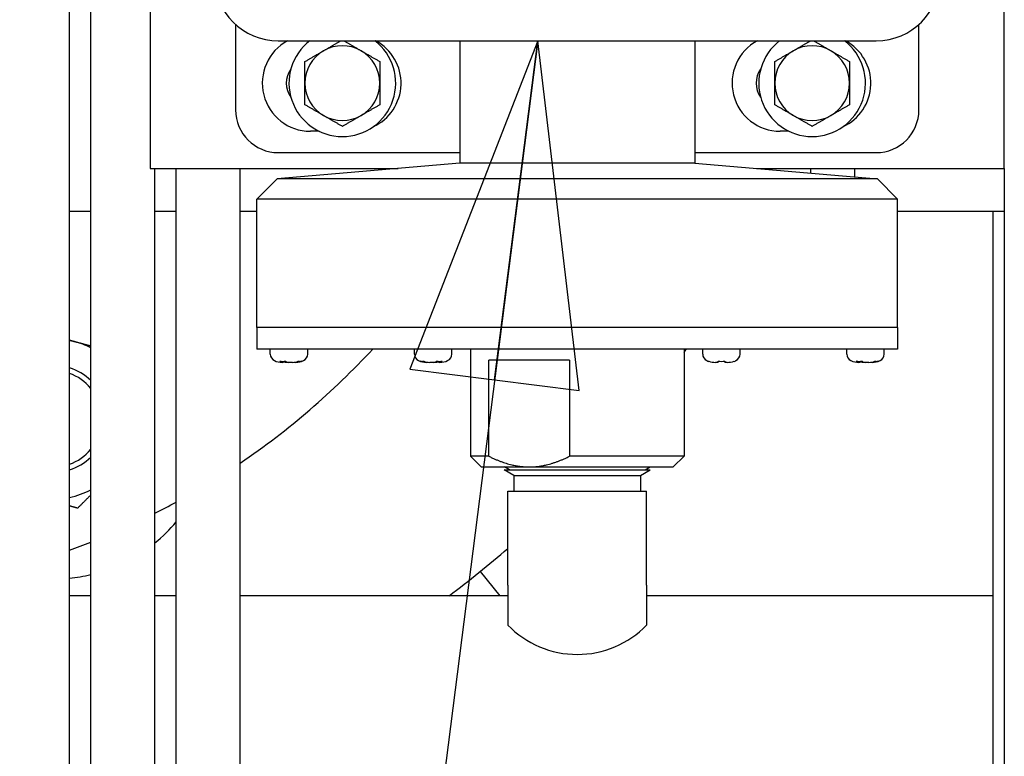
# Model space of a CAD drawing. Header units: inches. Extents: x 4 to 540, y 12 to 340.
# Tile 9 of 122: x 65.89 to 71.65, y 123.26 to 127.57. Entities that reach past the tile are written whole.
import ezdxf

# ---------------------------------------------------------------- set-up
doc = ezdxf.new("R2010")
doc.units = ezdxf.units.IN
doc.header["$LTSCALE"] = 16
doc.header["$MEASUREMENT"] = 0
doc.layers.get('0').update_dxf_attribs({"lineweight": 25})
doc.layers.add('DIMEN', color=7, linetype='Continuous', lineweight=25)
doc.styles.get("Standard").update_dxf_attribs({"font": 'arial.ttf'})
doc.dimstyles.new('DEFAULT-ANSI$7', dxfattribs={"dimscale": 16, "dimtxt": 0.125, "dimasz": 0.125, "dimexe": 0.125, "dimexo": 0.0625, "dimgap": 0.031496, "dimtad": 0, "dimtih": 1, "dimtoh": 1, "dimrnd": 1e-08, "dimzin": 4, "dimdsep": 46, "dimtxsty": 'Standard', "dimblk": 'Filled-1', "dimcen": 0.09, "dimdle": 0.393701, "dimclrd": 256, "dimclre": 256, "dimclrt": 256, "dimadec": 0, "dimazin": 1, "dimtfac": 1.504, "dimtofl": 0, "dimtmove": 0, "dimatfit": 3, "dimldrblk": 'Filled-1', "dimfxl": 1, "dimtolj": 1, "dimtzin": 4, "dimlwd": 25, "dimlwe": 25, "dimarcsym": 0})

# ---------------------------------------------------------------- blocks, each defined once
blk = doc.blocks.new('Filled-1')
at = {"color": 0}
for p, q in [((0, 0), (-1, 0.25)), ((-1, 0.25), (-1, -0.25)), ((-1, 0), (0, 0)), ((-1, -0.25), (0, 0))]:
    blk.add_line(p, q, dxfattribs=at)
at = {"color": 0, "flags": 128}
blk.add_lwpolyline([(-1, -0.25), (0, 0), (-1, 0.25), (-1, -0.25)], dxfattribs=at)
at = {"color": 0}
blk.add_solid([(-1, -0.25), (0, 0), (-1, 0.25), (-1, -0.25)], dxfattribs=at)

msp = doc.modelspace()

# ---------------------------------------------------------------- linework, layer by layer
for p, q in [((66.1803, 115.1385), (66.1803, 132.4657)), ((66.3053, 115.1385), (66.3053, 132.4657)), ((66.6527, 128.701), (66.6527, 126.701)), ((71.6527, 126.701), (71.6527, 128.2621)), ((67.1527, 127.5444), (67.1527, 127.0445)), ((71.1527, 127.0445), (71.1527, 127.5444)), ((67.4027, 127.4489), (70.9027, 127.4489)), ((68.4652, 127.4489), (68.4652, 126.7945)), ((69.8402, 127.4489), (69.8402, 126.7945)), ((67.6415, 126.9198), (67.5902, 126.9198)), ((70.3915, 126.9198), (70.3402, 126.9198)), ((67.4027, 126.7945), (68.3402, 126.7945)), ((68.4652, 126.7945), (68.4652, 126.732)), ((69.8402, 126.7945), (69.8402, 126.732)), ((69.9652, 126.7945), (70.9027, 126.7945)), ((66.6527, 126.701), (68.1036, 126.701)), ((66.6803, 115.1385), (66.6803, 126.701)), ((66.8053, 115.1385), (66.8053, 126.701)), ((67.1803, 115.1385), (67.1803, 126.701)), ((68.4652, 126.732), (67.3953, 126.6403)), ((69.8402, 126.732), (68.4652, 126.732)), ((69.8402, 126.732), (70.9101, 126.6403)), ((70.2019, 126.701), (71.6527, 126.701)), ((70.7777, 126.6517), (70.7777, 126.701)), ((70.7777, 126.6517), (70.7777, 126.701)), ((71.6527, 126.701), (71.6527, 115.1385)), ((67.3953, 126.6403), (67.2777, 126.5227)), ((70.9101, 126.6403), (67.3953, 126.6403)), ((70.9101, 126.6403), (71.0277, 126.5227)), ((71.0277, 126.5227), (67.2777, 126.5227)), ((67.2777, 125.7701), (67.2777, 126.5227)), ((71.0277, 125.7701), (71.0277, 126.5227)), ((66.1803, 126.451), (66.3053, 126.451)), ((66.6803, 126.451), (66.8053, 126.451)), ((67.1803, 126.451), (67.2777, 126.451)), ((71.0277, 126.451), (71.6527, 126.451)), ((71.5882, 119.3151), (71.5882, 126.451)), ((71.0277, 125.7701), (67.2777, 125.7701)), ((71.0277, 125.7701), (67.2777, 125.7701)), ((67.2777, 125.7701), (67.2777, 125.6451)), ((71.0277, 125.7701), (71.0277, 125.6451)), ((71.0277, 125.6451), (67.2777, 125.6451)), ((67.3557, 125.6153), (67.3557, 125.6451)), ((67.5747, 125.6153), (67.5747, 125.6451)), ((68.1995, 125.6153), (68.1995, 125.6451)), ((68.4185, 125.6153), (68.4185, 125.6451)), ((68.5277, 125.6451), (68.5277, 125.0176)), ((69.7777, 125.6451), (69.7777, 125.0176)), ((69.887, 125.6153), (69.887, 125.6451)), ((70.106, 125.6153), (70.106, 125.6451)), ((70.7307, 125.6153), (70.7307, 125.6451)), ((70.9497, 125.6153), (70.9497, 125.6451)), ((67.4314, 125.567), (67.426, 125.567)), ((67.4651, 125.567), (67.4455, 125.567)), ((67.4849, 125.567), (67.4651, 125.567)), ((67.5044, 125.567), (67.4991, 125.567)), ((67.5044, 125.567), (67.5044, 125.567)), ((68.2751, 125.567), (68.2698, 125.567)), ((68.2698, 125.567), (68.2698, 125.567)), ((68.3091, 125.567), (68.2893, 125.567)), ((68.3287, 125.567), (68.3091, 125.567)), ((68.3482, 125.567), (68.3429, 125.567)), ((68.6356, 125.0176), (68.6356, 125.5801)), ((69.1074, 125.5801), (68.6356, 125.5801)), ((69.1074, 125.5801), (69.1074, 125.0176)), ((69.977, 125.567), (69.9625, 125.567)), ((70.0305, 125.567), (70.016, 125.567)), ((70.8064, 125.567), (70.801, 125.567)), ((70.8401, 125.567), (70.8205, 125.567)), ((70.8599, 125.567), (70.8401, 125.567)), ((70.8794, 125.567), (70.8741, 125.567)), ((70.8794, 125.567), (70.8794, 125.567)), ((68.6356, 125.0176), (68.5277, 125.0176)), ((68.5902, 124.9551), (68.5277, 125.0176)), ((69.7777, 125.0176), (69.1074, 125.0176)), ((69.7152, 124.9551), (69.7777, 125.0176)), ((68.5902, 124.9551), (68.8715, 124.9551)), ((68.7255, 124.9381), (68.7254, 124.9376)), ((68.7254, 124.9376), (69.58, 124.9376)), ((68.7816, 124.9052), (68.7254, 124.9376)), ((68.7255, 124.9381), (69.58, 124.9381)), ((68.7554, 124.9381), (68.726, 124.9551)), ((68.8715, 124.9551), (69.7152, 124.9551)), ((69.5239, 124.9052), (69.58, 124.9376)), ((69.5501, 124.9381), (69.5795, 124.9551)), ((69.58, 124.9381), (69.58, 124.9376)), ((68.7816, 124.9052), (69.5239, 124.9052)), ((68.7816, 124.9052), (68.7816, 124.8138)), ((69.5239, 124.9052), (69.5239, 124.8138)), ((68.7465, 124.8138), (69.559, 124.8138)), ((68.7465, 124.2638), (68.7465, 124.8138)), ((69.559, 124.2638), (69.559, 124.8138)), ((68.7013, 124.201), (68.5858, 124.3437)), ((68.7465, 124.2638), (68.7465, 124.0292)), ((69.559, 124.2638), (69.559, 124.0292)), ((66.3053, 124.201), (66.1803, 124.201)), ((66.8053, 124.201), (66.6803, 124.201)), ((68.7465, 124.201), (67.1803, 124.201)), ((71.5882, 124.201), (69.559, 124.201))]:
    msp.add_line(p, q)
for centre, radius, start, end in [((67.4027, 127.8239), 0.375, 180, 270), ((70.9027, 127.8239), 0.375, 270, 0), ((67.5902, 127.201), 0.2812, 118.1856, 270), ((67.7777, 127.201), 0.3125, 127.5069, 52.4931), ((67.8402, 127.201), 0.2812, 294.62432, 61.8144), ((70.3402, 127.201), 0.2812, 118.1856, 270), ((70.5277, 127.201), 0.3125, 127.5069, 52.4931), ((70.5902, 127.201), 0.2812, 294.62432, 61.8144), ((67.7777, 127.201), 0.219, 120, 180), ((67.7777, 127.201), 0.219, 60, 120), ((67.7777, 127.201), 0.219, 0, 60), ((70.5277, 127.201), 0.219, 120, 180), ((70.5277, 127.201), 0.219, 60, 120), ((70.5277, 127.201), 0.219, 0, 60), ((67.5902, 127.201), 0.1406, 144.11403, 215.88597), ((70.3402, 127.201), 0.1406, 144.11403, 215.88597), ((67.7777, 127.201), 0.219, 180, 240), ((67.7777, 127.201), 0.219, 300, 0), ((70.5277, 127.201), 0.219, 180, 240), ((70.5277, 127.201), 0.219, 300, 0), ((67.4027, 127.0445), 0.25, 180, 270), ((70.9027, 127.0445), 0.25, 270, 0), ((67.7777, 127.201), 0.219, 240, 300), ((70.5277, 127.201), 0.219, 240, 300), ((66.0878, 125.2365), 0.4688, 75, 78.62152), ((66.0878, 125.2365), 0.4687, 62.35789, 75), ((64.6527, 128.701), 4.5, 304.17172, 317.22751), ((67.3977, 125.6153), 0.042, 180, 245.21217), ((67.5327, 125.6153), 0.042, 294.78783, 0), ((68.2415, 125.6153), 0.042, 180, 245.21217), ((68.3765, 125.6153), 0.042, 294.78783, 0), ((64.6527, 129.201), 6.25, 325.08479, 325.32338), ((69.929, 125.6153), 0.042, 180, 245.21217), ((70.064, 125.6153), 0.042, 294.78783, 0), ((70.7727, 125.6153), 0.042, 180, 245.21217), ((70.9077, 125.6153), 0.042, 294.78783, 0), ((67.426, 125.6765), 0.1095, 245.21217, 270), ((67.5044, 125.6765), 0.1095, 270, 294.78783), ((68.2698, 125.6765), 0.1095, 245.21217, 270), ((68.3482, 125.6765), 0.1095, 270, 294.78783), ((69.9573, 125.6765), 0.1095, 245.21217, 250.9725), ((70.0357, 125.6765), 0.1095, 289.0275, 294.78783), ((70.801, 125.6765), 0.1095, 245.21217, 270), ((70.8794, 125.6765), 0.1095, 270, 294.78783), ((66.0878, 125.2365), 0.3125, 45.89936, 72.78646), ((66.0878, 125.2365), 0.2813, 39.35377, 70.80311), ((66.0878, 125.2365), 0.2812, 289.19689, 320.64623), ((66.0878, 125.2365), 0.3125, 287.21354, 314.10064), ((66.0878, 125.2365), 0.4687, 281.37848, 297.64211), ((64.6527, 128.701), 4.5, 296.77988, 298.57716), ((66.0878, 125.2365), 0.9375, 309.19588, 319.93431), ((64.6527, 128.701), 4.5, 289.8436, 291.54493), ((64.6527, 129.201), 6.25, 306.8699, 310.91965), ((66.0878, 125.2365), 0.9375, 275.66113, 283.4133), ((69.1527, 124.424), 0.5665, 224.18216, 315.81784)]:
    msp.add_arc(centre, radius, start, end)
for points, weights in [([(67.6682, 127.3907), (67.7155, 127.418), (67.7691, 127.4489)], [1, 1.035234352, 1.00505099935]), ([(67.7864, 127.4489), (67.8399, 127.418), (67.8872, 127.3907)], [1.00505099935, 1.035234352, 1]), ([(70.4182, 127.3907), (70.4655, 127.418), (70.5191, 127.4489)], [1, 1.035234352, 1.00505099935]), ([(70.5364, 127.4489), (70.5899, 127.418), (70.6372, 127.3907)], [1.00505099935, 1.035234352, 1]), ([(67.5587, 127.3275), (67.6174, 127.3614), (67.6682, 127.3907)], [1, 1.0379548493, 1]), ([(67.8872, 127.3907), (67.9381, 127.3614), (67.9967, 127.3275)], [1, 1.0379548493, 1]), ([(70.3087, 127.3275), (70.3674, 127.3614), (70.4182, 127.3907)], [1, 1.0379548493, 1]), ([(70.6372, 127.3907), (70.6881, 127.3614), (70.7467, 127.3275)], [1, 1.0379548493, 1]), ([(67.5587, 127.201), (67.5587, 127.2597), (67.5587, 127.3275)], [1, 1.0379548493, 1]), ([(67.9967, 127.3275), (67.9967, 127.2597), (67.9967, 127.201)], [1, 1.0379548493, 1]), ([(70.3087, 127.201), (70.3087, 127.2597), (70.3087, 127.3275)], [1, 1.0379548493, 1]), ([(70.7467, 127.3275), (70.7467, 127.2597), (70.7467, 127.201)], [1, 1.0379548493, 1]), ([(67.5587, 127.0746), (67.5587, 127.1424), (67.5587, 127.201)], [1, 1.0379548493, 1]), ([(67.9967, 127.201), (67.9967, 127.1424), (67.9967, 127.0746)], [1, 1.0379548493, 1]), ([(70.3087, 127.0746), (70.3087, 127.1424), (70.3087, 127.201)], [1, 1.0379548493, 1]), ([(70.7467, 127.201), (70.7467, 127.1424), (70.7467, 127.0746)], [1, 1.0379548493, 1]), ([(67.6682, 127.0114), (67.6174, 127.0407), (67.5587, 127.0746)], [1, 1.0379548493, 1]), ([(67.9967, 127.0746), (67.9381, 127.0407), (67.8872, 127.0114)], [1, 1.0379548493, 1]), ([(70.4182, 127.0114), (70.3674, 127.0407), (70.3087, 127.0746)], [1, 1.0379548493, 1]), ([(70.7467, 127.0746), (70.6881, 127.0407), (70.6372, 127.0114)], [1, 1.0379548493, 1]), ([(67.7777, 126.9482), (67.7191, 126.982), (67.6682, 127.0114)], [1, 1.0379548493, 1]), ([(67.8872, 127.0114), (67.8364, 126.982), (67.7777, 126.9482)], [1, 1.0379548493, 1]), ([(70.5277, 126.9482), (70.4691, 126.982), (70.4182, 127.0114)], [1, 1.0379548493, 1]), ([(70.6372, 127.0114), (70.5864, 126.982), (70.5277, 126.9482)], [1, 1.0379548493, 1]), ([(66.1803, 125.697), (66.1947, 125.6931), (66.2091, 125.6893)], [1.01950368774, 1.01021624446, 1]), ([(66.2091, 125.6893), (66.2567, 125.6765), (66.3053, 125.6635)], [1, 1.03452894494, 1.05844809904]), ([(67.4314, 125.567), (67.4324, 125.5703), (67.4334, 125.5731)], [1, 1.03269350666, 1.06327098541]), ([(67.4455, 125.567), (67.4469, 125.5695), (67.4482, 125.5716)], [1, 1.02421509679, 1.04726935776]), ([(67.4991, 125.567), (67.499, 125.5675), (67.4988, 125.568)], [1, 1.00480195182, 1.00955825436]), ([(67.5034, 125.5688), (67.5039, 125.5679), (67.5044, 125.567)], [1.01749486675, 1.00882451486, 1]), ([(68.2698, 125.567), (68.2703, 125.5679), (68.2708, 125.5688)], [1, 1.00882451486, 1.01749486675]), ([(68.2754, 125.568), (68.2753, 125.5675), (68.2751, 125.567)], [1.00955825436, 1.00480195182, 1]), ([(68.326, 125.5716), (68.3273, 125.5695), (68.3287, 125.567)], [1.04726935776, 1.02421509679, 1]), ([(68.3408, 125.5731), (68.3418, 125.5703), (68.3429, 125.567)], [1.06327098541, 1.03269350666, 1]), ([(70.8064, 125.567), (70.8074, 125.5703), (70.8084, 125.5731)], [1, 1.03269350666, 1.06327098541]), ([(70.8205, 125.567), (70.8219, 125.5695), (70.8232, 125.5716)], [1, 1.02421509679, 1.04726935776]), ([(70.8741, 125.567), (70.874, 125.5675), (70.8738, 125.568)], [1, 1.00480195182, 1.00955825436]), ([(70.8784, 125.5688), (70.8789, 125.5679), (70.8794, 125.567)], [1.01749486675, 1.00882451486, 1]), ([(68.6356, 125.0176), (68.7597, 124.9551), (68.8715, 124.9551)], [1, 1.02740233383, 1]), ([(68.8715, 124.9551), (68.9832, 124.9551), (69.1074, 125.0176)], [1, 1.02740233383, 1]), ([(66.3053, 124.7911), (66.2683, 124.7541), (66.2279, 124.7137)], [1.08419560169, 1.10271805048, 1.10906450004]), ([(66.2279, 124.7137), (66.2036, 124.7202), (66.1803, 124.7264)], [1.10906450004, 1.10625836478, 1.10107177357])]:
    msp.add_rational_spline(points, weights, degree=2)
for points, knots in [([(68.3402, 126.7945), (68.3573, 126.7945), (68.3761, 126.7945), (68.4105, 126.7945), (68.4259, 126.7945), (68.4458, 126.7945), (68.4539, 126.7945), (68.4626, 126.7945), (68.4652, 126.7945), (68.4652, 126.7945)], [0, 0, 0, 0, 0.1591647, 0.1591647, 0.3183293, 0.3183293, 0.4344427, 0.4344427, 0.5411082, 0.5411082, 0.5411082, 0.5411082]), ([(69.8402, 126.7945), (69.8402, 126.7945), (69.8429, 126.7945), (69.8516, 126.7945), (69.8596, 126.7945), (69.8796, 126.7945), (69.895, 126.7945), (69.9294, 126.7945), (69.9482, 126.7945), (69.9652, 126.7945)], [1.4993818, 1.4993818, 1.4993818, 1.4993818, 1.6060472, 1.6060472, 1.7221606, 1.7221606, 1.8813253, 1.8813253, 2.04049, 2.04049, 2.04049, 2.04049]), ([(67.4113, 125.5737), (67.4168, 125.5732), (67.4224, 125.573), (67.4278, 125.573), (67.4332, 125.573), (67.439, 125.5732), (67.4451, 125.5737)], [-0.04758989, -0.04758989, -0.04758989, -0.04758989, 0, 0, 0, 0.04758989, 0.04758989, 0.04758989, 0.04758989]), ([(67.5197, 125.5737), (67.5235, 125.5732), (67.527, 125.573), (67.5301, 125.573), (67.5332, 125.573), (67.5363, 125.5732), (67.5392, 125.5737)], [-0.04758989, -0.04758989, -0.04758989, -0.04758989, 0, 0, 0, 0.04758989, 0.04758989, 0.04758989, 0.04758989]), ([(68.235, 125.5737), (68.2379, 125.5732), (68.241, 125.573), (68.2441, 125.573), (68.2472, 125.573), (68.2507, 125.5732), (68.2545, 125.5737)], [-0.04758989, -0.04758989, -0.04758989, -0.04758989, 0, 0, 0, 0.04758989, 0.04758989, 0.04758989, 0.04758989]), ([(68.3292, 125.5737), (68.3352, 125.5732), (68.341, 125.573), (68.3464, 125.573), (68.3518, 125.573), (68.3574, 125.5732), (68.3629, 125.5737)], [-0.04758989, -0.04758989, -0.04758989, -0.04758989, 0, 0, 0, 0.04758989, 0.04758989, 0.04758989, 0.04758989]), ([(69.977, 125.5737), (69.9837, 125.5732), (69.9902, 125.573), (69.9965, 125.573), (70.0027, 125.573), (70.0093, 125.5732), (70.016, 125.5737)], [-0.04758989, -0.04758989, -0.04758989, -0.04758989, 0, 0, 0, 0.04758989, 0.04758989, 0.04758989, 0.04758989]), ([(70.7863, 125.5737), (70.7918, 125.5732), (70.7974, 125.573), (70.8028, 125.573), (70.8082, 125.573), (70.814, 125.5732), (70.8201, 125.5737)], [-0.04758989, -0.04758989, -0.04758989, -0.04758989, 0, 0, 0, 0.04758989, 0.04758989, 0.04758989, 0.04758989]), ([(70.8947, 125.5737), (70.8985, 125.5732), (70.902, 125.573), (70.9051, 125.573), (70.9082, 125.573), (70.9113, 125.5732), (70.9142, 125.5737)], [-0.04758989, -0.04758989, -0.04758989, -0.04758989, 0, 0, 0, 0.04758989, 0.04758989, 0.04758989, 0.04758989])]:
    msp.add_open_spline(points, degree=3, knots=knots)
for points in [[(70.5173, 126.7011), (70.5173, 126.6919), (70.5173, 126.6829), (70.5174, 126.6741)], [(70.5173, 126.7011), (70.5173, 126.6919), (70.5173, 126.6828), (70.5174, 126.6741)], [(67.4314, 125.567), (67.425, 125.567), (67.4175, 125.5692), (67.4113, 125.5737)], [(67.4455, 125.567), (67.4411, 125.567), (67.4364, 125.5674), (67.4317, 125.5681)], [(67.4451, 125.5737), (67.4513, 125.5692), (67.4587, 125.567), (67.4651, 125.567)], [(67.4849, 125.567), (67.496, 125.567), (67.5088, 125.5692), (67.5197, 125.5737)], [(67.5392, 125.5737), (67.5283, 125.5692), (67.5155, 125.567), (67.5044, 125.567)], [(68.2698, 125.567), (68.2587, 125.567), (68.2459, 125.5692), (68.235, 125.5737)], [(68.2545, 125.5737), (68.2654, 125.5692), (68.2782, 125.567), (68.2893, 125.567)], [(68.3091, 125.567), (68.3155, 125.567), (68.3229, 125.5692), (68.3292, 125.5737)], [(68.3425, 125.5681), (68.3378, 125.5674), (68.3331, 125.567), (68.3287, 125.567)], [(68.3629, 125.5737), (68.3567, 125.5692), (68.3493, 125.567), (68.3429, 125.567)], [(69.9216, 125.573), (69.9216, 125.573), (69.9218, 125.5732), (69.9223, 125.5737)], [(69.9223, 125.5737), (69.9349, 125.5692), (69.9497, 125.567), (69.9625, 125.567)], [(69.977, 125.567), (69.977, 125.567), (69.977, 125.5692), (69.977, 125.5737)], [(70.016, 125.5737), (70.016, 125.5692), (70.016, 125.567), (70.016, 125.567)], [(70.0305, 125.567), (70.0433, 125.567), (70.0581, 125.5692), (70.0706, 125.5737)], [(70.0706, 125.5737), (70.0712, 125.5732), (70.0714, 125.573), (70.0714, 125.573)], [(70.8064, 125.567), (70.8, 125.567), (70.7925, 125.5692), (70.7863, 125.5737)], [(70.8205, 125.567), (70.8161, 125.567), (70.8114, 125.5674), (70.8067, 125.5681)], [(70.8201, 125.5737), (70.8263, 125.5692), (70.8337, 125.567), (70.8401, 125.567)], [(70.8599, 125.567), (70.871, 125.567), (70.8838, 125.5692), (70.8947, 125.5737)], [(70.9142, 125.5737), (70.9033, 125.5692), (70.8905, 125.567), (70.8794, 125.567)]]:
    msp.add_open_spline(points, degree=3)

# ---------------------------------------------------------------- leaders
at = {"layer": 'DIMEN', "linetype": 'Continuous', "lineweight": 25, "annotation_type": 0, "has_hookline": 1, "hookline_direction": 1, "text_width": 18.0027}
msp.add_leader([(68.9214, 127.4489), (65.3538, 99.4347), (63.3538, 99.4347)], dimstyle='DEFAULT-ANSI$7', override={"dimtad": 0}, dxfattribs=at)

doc.saveas('drawing.dxf')
